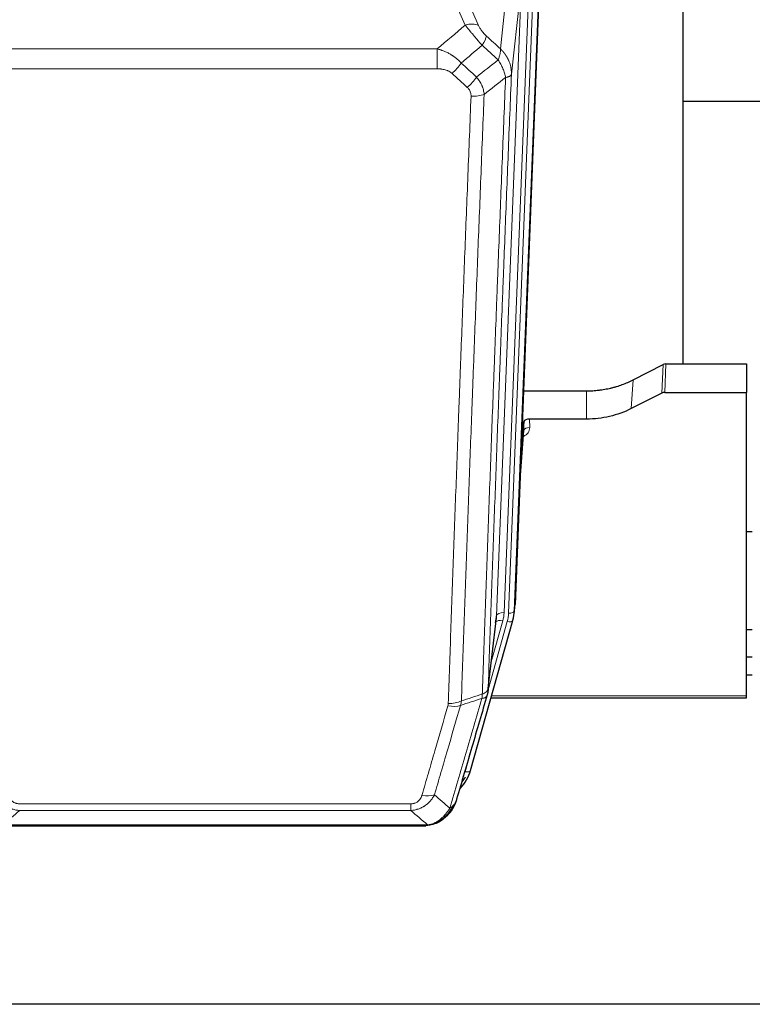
# Model space of a CAD drawing. Header units: inches. Extents: x 0 to 23760, y -13 to 16800.
# Tile 46 of 209: x 6710 to 7095, y 6190 to 6707. Entities that reach past the tile are written whole.
import ezdxf

# ---------------------------------------------------------------- set-up
doc = ezdxf.new("R2010")
doc.units = ezdxf.units.IN
doc.layers.add('254', color=7, linetype='Continuous', true_color=0xffffff)

msp = doc.modelspace()

# ---------------------------------------------------------------- linework, layer by layer
at = {"layer": '254', "color": 2, "linetype": 'Continuous', "lineweight": 25}
for p, q in [((7058.616, 6525.942), (7058.616, 6739.505)), ((6983.478, 6732.658), (6970.36, 6399.456)), ((7130.595, 6663.785), (7058.613, 6663.785)), ((7032.391, 6517.551), (7048.07, 6525.58)), ((7049.569, 6525.936), (7091.956, 6525.936)), ((7091.956, 6525.936), (7091.956, 6510.946)), ((6974.781, 6511.744), (7007.956, 6511.744)), ((7047.499, 6510.594), (7031.335, 6502.42)), ((7048.998, 6510.946), (7091.956, 6510.946)), ((7091.956, 6351.465), (7091.956, 6510.946)), ((7007.956, 6496.934), (6978.053, 6496.934)), ((6975.054, 6495.684), (6973.231, 6472.402)), ((6975.065, 6491.107), (6975.054, 6495.684)), ((6972.851, 6462.728), (6975.058, 6490.927)), ((7094.917, 6437.66), (7091.905, 6437.66)), ((6969.864, 6394.613), (6970.238, 6397.872)), ((6947.009, 6312.264), (6969.183, 6391.15)), ((6956.147, 6353.952), (6960.563, 6392.471)), ((6969.183, 6391.15), (6969.202, 6391.247)), ((7091.947, 6386.416), (7094.94, 6386.416)), ((7094.951, 6371.874), (7091.948, 6371.874)), ((7094.951, 6362.449), (7091.948, 6362.449)), ((7091.956, 6350.435), (7091.956, 6351.465)), ((6957.736, 6350.435), (7091.956, 6350.435)), ((6928.958, 6284.649), (6929.058, 6284.677)), ((6703.895, 6283.173), (6922.016, 6283.173)), ((7617.456, 6189.5), (6480.456, 6189.5))]:
    msp.add_line(p, q, dxfattribs=at)
at = {"layer": '254', "color": 110, "linetype": 'Continuous', "lineweight": 13}
for p, q in [((6962.657, 6691.483), (6967.881, 6738.683)), ((6939.955, 6729.412), (6951.23, 6703.733)), ((6983.097, 6729.22), (6969.986, 6396.198)), ((6960.653, 6393.644), (6973.719, 6725.538)), ((6977.711, 6727.164), (6964.645, 6395.271)), ((6966.992, 6394.978), (6980.103, 6728)), ((6973.719, 6725.538), (6968.471, 6678.132)), ((6944.169, 6703.883), (6936.113, 6722.231)), ((6696.369, 6691.363), (6929.542, 6691.363)), ((6929.542, 6680.932), (6929.542, 6691.363)), ((6929.542, 6680.932), (6696.369, 6680.932)), ((7047.499, 6510.594), (7048.07, 6525.58)), ((7049.569, 6525.936), (7048.998, 6510.946)), ((7031.335, 6502.42), (7032.391, 6517.551)), ((7007.956, 6496.934), (7007.956, 6511.744)), ((6978.053, 6496.934), (6978.063, 6492.518)), ((6972.858, 6462.92), (6975.065, 6491.107)), ((6969.986, 6396.198), (6970.36, 6399.456)), ((6956.276, 6355.463), (6960.653, 6393.644)), ((6956.222, 6354.743), (6966.295, 6390.577)), ((6957.922, 6369.432), (6963.948, 6390.87)), ((6958.023, 6351.465), (7091.956, 6351.465)), ((6944.121, 6311.691), (6948.846, 6328.502)), ((6710.284, 6294.836), (6915.627, 6294.836)), ((6915.627, 6291.303), (6915.627, 6294.836)), ((6915.627, 6291.303), (6710.284, 6291.303)), ((6929.058, 6284.677), (6929.126, 6284.834)), ((6701.553, 6283.835), (6924.358, 6283.835))]:
    msp.add_line(p, q, dxfattribs=at)
for centre, major_axis, ratio, start_param, end_param in [((6944.169, 6697.712), (-9.156, -4.02), 0.5833249, 3.617995, 4.4616661), ((6948.256, 6692.113), (-6.719, -7.407), 0.3029797, 1.994528, 2.7400357), ((6937.3, 6682.726), (-6.736, -7.391), 0.3030979, 1.2497453, 1.9956357), ((6945.309, 6675.434), (6.729, 7.397), 0.3051216, 4.388767, 5.1358022), ((6947.281, 6670.841), (-9.992, 0.404), 0.431453, 1.5882535, 2.3480729), ((6972.06, 6492.518), (6.003, -0.046), 0.8757409, 5.1963204, 6.2920244), ((6978.063, 6491.064), (-3, -0.007), 0.4848086, 4.7112485, 6.2484184), ((6964.645, 6393.424), (3.997, -0.157), 0.4614673, 1.5889619, 3.1073983), ((6940.627, 6396.021), (24.033, -0.038), 0.8858289, 6.0405671, 6.2497185), ((6942.974, 6395.728), (24.033, -0.038), 0.8858289, 6.0405671, 6.2497185), ((6966.992, 6396.363), (2.998, -0.118), 0.4614673, 4.7305545, 6.248991), ((6963.948, 6389.023), (3.851, -1.082), 0.4480327, 1.6960734, 2.8915811), ((6966.295, 6391.962), (2.888, -0.812), 0.4480327, 4.837666, 6.2831701), ((6935.135, 6351.941), (-9.604, 2.788), 0.5442898, 1.7274916, 2.473129), ((6935.322, 6353.114), (-9.994, 0.345), 0.559112, 1.5901207, 2.34753), ((6944.121, 6313.076), (2.888, -0.812), 0.4480327, 4.837666, 6.2831701), ((6921.474, 6305.058), (9.598, -2.808), 0.562843, 4.8755761, 5.6185342)]:
    msp.add_ellipse(centre, major_axis=major_axis, ratio=ratio, start_param=start_param, end_param=end_param, dxfattribs=at)
at = {"layer": '254', "color": 2, "linetype": 'Continuous', "lineweight": 25}
for centre, major_axis, ratio, start_param, end_param in [((7049.57, 6523.273), (3, -0.007), 0.8874311, 1.5734878, 2.096692), ((7049.001, 6508.317), (3, -0.011), 0.8761328, 1.5751062, 2.0983104), ((6978.052, 6495.64), (-3, 0), 0.4313147, 4.7122344, 6.2494043), ((6940.627, 6394.174), (-20.035, -0.399), 0.8846078, 2.8800407, 3.0891922), ((6942.974, 6397.113), (27.027, -0.37), 0.8864308, 6.0512739, 6.2604253), ((6920.814, 6318.277), (27.014, -0.465), 0.8900028, 5.6139305, 6.0539117), ((6920.541, 6320.241), (27.01, -0.107), 0.887218, 5.6707416, 5.8008547)]:
    msp.add_ellipse(centre, major_axis=major_axis, ratio=ratio, start_param=start_param, end_param=end_param, dxfattribs=at)
at = {"layer": '254', "color": 110, "linetype": 'Continuous', "lineweight": 13}
for points in [[(6929.542, 6691.363), (6934.414, 6695.539), (6939.289, 6699.712), (6944.169, 6703.883)], [(6955.317, 6698.135), (6957.763, 6695.916), (6960.21, 6693.699), (6962.657, 6691.483)], [(6953.064, 6693.303), (6949.413, 6690.174), (6945.764, 6687.044), (6942.118, 6683.912)], [(6961.551, 6685.597), (6958.722, 6688.163), (6955.893, 6690.732), (6953.064, 6693.303)], [(6942.118, 6683.912), (6944.789, 6681.473), (6947.46, 6679.036), (6950.131, 6676.601)], [(6950.131, 6676.601), (6953.94, 6679.595), (6957.746, 6682.594), (6961.551, 6685.597)], [(6945.309, 6671.135), (6942.639, 6673.574), (6939.969, 6676.014), (6937.3, 6678.457)], [(6965.416, 6676.351), (6961.667, 6673.391), (6957.917, 6670.435), (6954.164, 6667.484)], [(6942.19, 6348.886), (6945.856, 6350.078), (6949.522, 6351.267), (6953.187, 6352.455)], [(6952.975, 6350.164), (6949.228, 6348.949), (6945.48, 6347.732), (6941.731, 6346.514)], [(6942.19, 6348.886), (6942.149, 6348.479), (6942.032, 6347.677), (6941.844, 6346.898), (6941.731, 6346.514)], [(6928.054, 6299.516), (6930.758, 6297.198), (6933.447, 6294.877), (6936.121, 6292.554)], [(6710.284, 6291.303), (6707.356, 6288.817), (6704.446, 6286.327), (6701.553, 6283.835)], [(6924.358, 6283.835), (6921.465, 6286.327), (6918.555, 6288.817), (6915.627, 6291.303)]]:
    msp.add_open_spline(points, degree=3, dxfattribs=at)
for points, knots in [([(6944.169, 6703.883), (6944.49, 6703.482), (6944.821, 6703.074), (6945.498, 6702.241), (6945.845, 6701.816), (6946.379, 6701.167), (6946.559, 6700.949), (6946.833, 6700.618), (6946.925, 6700.507), (6947.063, 6700.34), (6947.11, 6700.285), (6947.202, 6700.173), (6947.249, 6700.117), (6947.667, 6699.614), (6948.418, 6698.716), (6949.183, 6697.811), (6949.762, 6697.129), (6949.956, 6696.901), (6950.248, 6696.559), (6950.345, 6696.445), (6950.492, 6696.273), (6950.541, 6696.216), (6950.639, 6696.102), (6950.688, 6696.045), (6951.128, 6695.532), (6951.518, 6695.08), (6952.293, 6694.185), (6952.679, 6693.742), (6953.064, 6693.303)], [0, 0, 0, 0, 0.125, 0.125, 0.25, 0.25, 0.3125, 0.3125, 0.34375, 0.34375, 0.359375, 0.359375, 0.375, 0.375, 0.5, 0.625, 0.625, 0.6875, 0.6875, 0.71875, 0.71875, 0.734375, 0.734375, 0.75, 0.75, 0.875, 0.875, 1, 1, 1, 1]), ([(6955.317, 6698.135), (6955.098, 6698.334), (6954.881, 6698.541), (6954.455, 6698.97), (6954.246, 6699.193), (6953.988, 6699.482), (6953.936, 6699.54), (6953.835, 6699.657), (6953.684, 6699.833), (6953.538, 6700.01), (6953.251, 6700.366), (6953.069, 6700.607), (6952.719, 6701.092), (6952.552, 6701.336), (6952.372, 6701.615), (6952.352, 6701.646), (6952.313, 6701.707), (6952.255, 6701.8), (6952.122, 6702.015), (6952.015, 6702.197), (6951.807, 6702.56), (6951.679, 6702.798), (6951.441, 6703.27), (6951.331, 6703.503), (6951.23, 6703.733)], [0, 0, 0, 0, 0.125, 0.125, 0.25, 0.25, 0.28125, 0.28125, 0.3125, 0.375, 0.375, 0.5, 0.5, 0.625, 0.625, 0.640625, 0.640625, 0.65625, 0.6875, 0.75, 0.75, 0.875, 0.875, 1, 1, 1, 1]), ([(6929.542, 6691.363), (6930.139, 6691.212), (6930.807, 6691.018), (6931.471, 6690.797), (6931.618, 6690.748), (6931.692, 6690.723), (6931.912, 6690.646), (6932.059, 6690.594), (6932.496, 6690.434), (6932.786, 6690.322), (6933.648, 6689.973), (6934.213, 6689.72), (6935.326, 6689.175), (6935.873, 6688.883), (6936.679, 6688.413), (6937.078, 6688.17), (6937.472, 6687.915), (6937.668, 6687.785), (6937.733, 6687.742), (6937.863, 6687.654), (6937.927, 6687.61), (6938.506, 6687.21), (6939.003, 6686.838), (6939.958, 6686.061), (6940.417, 6685.656), (6941.297, 6684.811), (6941.717, 6684.371), (6942.118, 6683.912)], [0, 0, 0, 0, 0.125, 0.140625, 0.140625, 0.15625, 0.15625, 0.1875, 0.1875, 0.25, 0.25, 0.375, 0.375, 0.5, 0.5, 0.5625, 0.59375, 0.59375, 0.609375, 0.609375, 0.625, 0.625, 0.75, 0.75, 0.875, 0.875, 1, 1, 1, 1]), ([(6962.657, 6691.483), (6962.703, 6691.111), (6962.712, 6690.7), (6962.671, 6690.034), (6962.649, 6689.805), (6962.586, 6689.33), (6962.546, 6689.086), (6962.45, 6688.585), (6962.393, 6688.329), (6962.264, 6687.805), (6962.192, 6687.538), (6962.032, 6686.995), (6961.945, 6686.72), (6961.758, 6686.163), (6961.658, 6685.881), (6961.551, 6685.597)], [0, 0, 0, 0, 0.25, 0.25, 0.375, 0.375, 0.5, 0.5, 0.625, 0.625, 0.75, 0.75, 0.875, 0.875, 1, 1, 1, 1]), ([(6962.657, 6691.483), (6962.674, 6691.466), (6962.708, 6691.433), (6962.759, 6691.382), (6962.811, 6691.332), (6962.862, 6691.281), (6962.913, 6691.23), (6962.963, 6691.179), (6963.014, 6691.127), (6963.064, 6691.076), (6963.115, 6691.024), (6963.165, 6690.972), (6963.215, 6690.92), (6963.265, 6690.868), (6963.314, 6690.816), (6963.364, 6690.763), (6963.413, 6690.71), (6963.462, 6690.657), (6963.511, 6690.604), (6963.56, 6690.551), (6963.608, 6690.498), (6963.657, 6690.444), (6963.705, 6690.39), (6963.753, 6690.336), (6963.801, 6690.282), (6963.849, 6690.228), (6963.896, 6690.174), (6963.944, 6690.119), (6963.991, 6690.064), (6964.038, 6690.009), (6964.085, 6689.954), (6964.132, 6689.899), (6964.178, 6689.844), (6964.224, 6689.788), (6964.27, 6689.732), (6964.316, 6689.676), (6964.362, 6689.62), (6964.408, 6689.564), (6964.453, 6689.508), (6964.498, 6689.451), (6964.543, 6689.394), (6964.588, 6689.337), (6964.632, 6689.28), (6964.677, 6689.223), (6964.721, 6689.166), (6964.765, 6689.108), (6964.809, 6689.051), (6964.852, 6688.993), (6964.896, 6688.935), (6964.939, 6688.877), (6964.982, 6688.818), (6965.025, 6688.76), (6965.067, 6688.701), (6965.109, 6688.642), (6965.152, 6688.583), (6965.193, 6688.524), (6965.235, 6688.465), (6965.277, 6688.406), (6965.318, 6688.346), (6965.359, 6688.286), (6965.4, 6688.227), (6965.44, 6688.167), (6965.481, 6688.106), (6965.521, 6688.046), (6965.561, 6687.986), (6965.601, 6687.925), (6965.64, 6687.864), (6965.68, 6687.803), (6965.719, 6687.742), (6965.757, 6687.681), (6965.796, 6687.62), (6965.835, 6687.558), (6965.873, 6687.497), (6965.911, 6687.435), (6965.948, 6687.373), (6965.986, 6687.311), (6966.023, 6687.249), (6966.06, 6687.186), (6966.097, 6687.124), (6966.133, 6687.061), (6966.17, 6686.999), (6966.206, 6686.936), (6966.241, 6686.873), (6966.277, 6686.81), (6966.312, 6686.746), (6966.347, 6686.683), (6966.382, 6686.619), (6966.417, 6686.556), (6966.451, 6686.492), (6966.485, 6686.428), (6966.519, 6686.364), (6966.553, 6686.299), (6966.586, 6686.235), (6966.619, 6686.171), (6966.652, 6686.106), (6966.684, 6686.041), (6966.717, 6685.976), (6966.749, 6685.911), (6966.781, 6685.846), (6966.812, 6685.781), (6966.843, 6685.716), (6966.874, 6685.65), (6966.905, 6685.584), (6966.936, 6685.519), (6966.966, 6685.453), (6966.996, 6685.387), (6967.025, 6685.321), (6967.055, 6685.255), (6967.253, 6684.804), (6967.587, 6683.954), (6967.975, 6682.685), (6968.261, 6681.386), (6968.439, 6680.064), (6968.482, 6679.138), (6968.482, 6678.613), (6968.481, 6678.493), (6968.479, 6678.373), (6968.476, 6678.252), (6968.473, 6678.172), (6968.471, 6678.132)], [0, 0, 0, 0, 0.0045083, 0.0090195, 0.0135338, 0.0180512, 0.0225715, 0.0270949, 0.0316214, 0.0361509, 0.0406834, 0.0452189, 0.0497575, 0.0542992, 0.0588439, 0.0633916, 0.0679424, 0.0724963, 0.0770532, 0.0816132, 0.0861762, 0.0907423, 0.0953114, 0.0998837, 0.104459, 0.1090373, 0.1136188, 0.1182033, 0.1227909, 0.1273815, 0.1319753, 0.1365721, 0.141172, 0.145775, 0.1503811, 0.1549903, 0.1596025, 0.1642179, 0.1688364, 0.1734579, 0.1780826, 0.1827103, 0.1873412, 0.1919752, 0.1966123, 0.2012524, 0.2058957, 0.2105422, 0.2151917, 0.2198443, 0.2245001, 0.229159, 0.233821, 0.2384861, 0.2431544, 0.2478258, 0.2525003, 0.2571779, 0.2618587, 0.2665427, 0.2712297, 0.2759199, 0.2806133, 0.2853097, 0.2900094, 0.2947122, 0.2994181, 0.3041272, 0.3088394, 0.3135548, 0.3182733, 0.322995, 0.3277199, 0.3324479, 0.3371791, 0.3419135, 0.346651, 0.3513917, 0.3561355, 0.3608826, 0.3656328, 0.3703861, 0.3751427, 0.3799024, 0.3846654, 0.3894315, 0.3942008, 0.3989732, 0.4037489, 0.4085278, 0.4133098, 0.4180951, 0.4228835, 0.4276751, 0.43247, 0.437268, 0.4420692, 0.4468737, 0.4516813, 0.4564922, 0.4613063, 0.4661235, 0.470944, 0.4757677, 0.4805947, 0.4854248, 0.4902582, 0.4950947, 0.4999345, 0.5888915, 0.6791125, 0.7706071, 0.8633844, 0.9574535, 0.965938, 0.9744348, 0.9829441, 0.9914659, 1, 1, 1, 1]), ([(6961.551, 6685.597), (6962.054, 6684.848), (6962.516, 6684.082), (6963.142, 6682.92), (6963.34, 6682.531), (6963.712, 6681.75), (6963.887, 6681.358), (6964.375, 6680.185), (6964.652, 6679.403), (6965.109, 6677.858), (6965.287, 6677.096), (6965.416, 6676.351)], [0, 0, 0, 0, 0.25, 0.25, 0.375, 0.375, 0.5, 0.5, 0.75, 0.75, 1, 1, 1, 1]), ([(6929.542, 6680.932), (6929.895, 6680.932), (6930.249, 6680.922), (6930.69, 6680.895), (6930.778, 6680.889), (6930.954, 6680.875), (6931.042, 6680.868), (6931.306, 6680.843), (6931.48, 6680.823), (6932.002, 6680.756), (6932.347, 6680.7), (6933.03, 6680.561), (6933.367, 6680.478), (6934.035, 6680.284), (6934.365, 6680.172), (6934.731, 6680.027), (6934.771, 6680.011), (6934.852, 6679.978), (6934.972, 6679.928), (6935.25, 6679.805), (6935.482, 6679.692), (6935.936, 6679.454), (6936.227, 6679.279), (6936.784, 6678.895), (6937.05, 6678.686), (6937.3, 6678.457)], [0, 0, 0, 0, 0.125, 0.125, 0.15625, 0.15625, 0.1875, 0.1875, 0.25, 0.25, 0.375, 0.375, 0.5, 0.5, 0.625, 0.625, 0.640625, 0.640625, 0.65625, 0.6875, 0.75, 0.75, 0.875, 0.875, 1, 1, 1, 1]), ([(6968.471, 6678.132), (6967.902, 6664.132), (6966.777, 6636.264), (6965.683, 6608.661), (6964.874, 6588.057), (6964.472, 6577.779), (6964.008, 6565.833), (6963.81, 6560.722), (6963.679, 6557.317), (6963.613, 6555.615), (6963.285, 6547.113), (6962.895, 6536.937), (6962.445, 6525.112), (6962.253, 6520.053), (6962.125, 6516.683), (6962.062, 6515), (6961.489, 6499.856), (6960.488, 6473.087), (6959.033, 6433.394), (6957.627, 6394.16), (6956.721, 6368.311), (6956.276, 6355.463)], [0, 0, 0, 0, 0.125, 0.25, 0.25, 0.3125, 0.34375, 0.359375, 0.359375, 0.375, 0.375, 0.4375, 0.46875, 0.484375, 0.484375, 0.5, 0.5, 0.625, 0.75, 0.875, 1, 1, 1, 1]), ([(6965.416, 6676.351), (6965.642, 6676.388), (6965.859, 6676.43), (6966.269, 6676.525), (6966.463, 6676.578), (6966.827, 6676.695), (6966.997, 6676.758), (6967.311, 6676.894), (6967.456, 6676.966), (6967.717, 6677.12), (6967.834, 6677.201), (6968.04, 6677.37), (6968.129, 6677.458), (6968.352, 6677.732), (6968.442, 6677.928), (6968.471, 6678.132)], [0, 0, 0, 0, 0.125, 0.125, 0.25, 0.25, 0.375, 0.375, 0.5, 0.5, 0.625, 0.625, 0.75, 0.75, 1, 1, 1, 1]), ([(6950.131, 6676.601), (6950.422, 6676.257), (6950.699, 6675.906), (6951.028, 6675.459), (6951.093, 6675.369), (6951.221, 6675.188), (6951.284, 6675.097), (6951.47, 6674.824), (6951.591, 6674.64), (6951.94, 6674.087), (6952.375, 6673.341), (6952.748, 6672.577), (6953.004, 6671.998), (6953.085, 6671.804), (6953.201, 6671.512), (6953.239, 6671.414), (6953.312, 6671.218), (6953.348, 6671.119), (6953.52, 6670.629), (6953.641, 6670.236), (6953.848, 6669.451), (6954.021, 6668.665), (6954.128, 6667.878), (6954.164, 6667.484)], [0, 0, 0, 0, 0.125, 0.125, 0.15625, 0.15625, 0.1875, 0.1875, 0.25, 0.25, 0.375, 0.5, 0.5, 0.5625, 0.5625, 0.59375, 0.59375, 0.625, 0.625, 0.75, 0.75, 0.875, 1, 1, 1, 1]), ([(6953.187, 6352.455), (6953.243, 6354.067), (6953.299, 6355.68), (6953.411, 6358.909), (6953.579, 6363.756), (6953.975, 6375.092), (6954.318, 6384.851), (6955.011, 6404.428), (6955.952, 6430.683), (6957.41, 6470.529), (6958.414, 6497.399), (6958.988, 6512.601), (6959.052, 6514.291), (6959.18, 6517.674), (6959.373, 6522.751), (6959.824, 6534.621), (6960.216, 6544.836), (6960.544, 6553.37), (6960.61, 6555.078), (6960.742, 6558.496), (6960.94, 6563.627), (6961.405, 6575.619), (6961.808, 6585.935), (6962.62, 6606.617), (6963.717, 6634.325), (6964.845, 6662.298), (6965.416, 6676.351)], [0, 0, 0, 0, 0.015625, 0.015625, 0.03125, 0.0625, 0.125, 0.125, 0.25, 0.375, 0.5, 0.5, 0.515625, 0.515625, 0.53125, 0.5625, 0.625, 0.625, 0.640625, 0.640625, 0.65625, 0.6875, 0.75, 0.75, 0.875, 1, 1, 1, 1]), ([(6954.164, 6667.484), (6953.606, 6653.671), (6952.504, 6626.176), (6950.894, 6585.324), (6949.851, 6558.35), (6949.079, 6538.217), (6948.696, 6528.175), (6948.317, 6518.17), (6948.065, 6511.508), (6947.94, 6508.181), (6947.316, 6491.567), (6946.824, 6478.346), (6946.098, 6458.622), (6945.857, 6452.066), (6945.381, 6438.992), (6945.145, 6432.474), (6944.442, 6412.976), (6943.52, 6387.129), (6942.628, 6361.584), (6942.19, 6348.886)], [0, 0, 0, 0, 0.125, 0.25, 0.375, 0.375, 0.4375, 0.46875, 0.46875, 0.5, 0.5, 0.625, 0.625, 0.6875, 0.6875, 0.75, 0.75, 0.875, 1, 1, 1, 1]), ([(6945.309, 6671.135), (6945.475, 6670.983), (6945.633, 6670.824), (6945.819, 6670.617), (6945.856, 6670.575), (6945.928, 6670.49), (6945.964, 6670.448), (6946.068, 6670.318), (6946.135, 6670.231), (6946.327, 6669.964), (6946.562, 6669.599), (6946.752, 6669.214), (6946.878, 6668.918), (6946.918, 6668.818), (6946.972, 6668.666), (6946.99, 6668.615), (6947.023, 6668.512), (6947.039, 6668.461), (6947.115, 6668.204), (6947.163, 6667.997), (6947.236, 6667.58), (6947.26, 6667.37), (6947.287, 6666.949), (6947.289, 6666.736), (6947.281, 6666.523)], [0, 0, 0, 0, 0.125, 0.125, 0.15625, 0.15625, 0.1875, 0.1875, 0.25, 0.25, 0.375, 0.5, 0.5, 0.5625, 0.5625, 0.59375, 0.59375, 0.625, 0.625, 0.75, 0.75, 0.875, 0.875, 1, 1, 1, 1]), ([(6935.322, 6347.52), (6935.76, 6360.234), (6936.65, 6385.812), (6937.571, 6411.691), (6938.273, 6431.214), (6938.509, 6437.741), (6938.985, 6450.831), (6939.225, 6457.396), (6939.95, 6477.145), (6940.441, 6490.382), (6941.065, 6507.017), (6941.19, 6510.349), (6941.441, 6517.019), (6941.82, 6527.037), (6942.202, 6537.092), (6942.973, 6557.25), (6944.015, 6584.259), (6945.623, 6625.162), (6946.723, 6652.693), (6947.281, 6666.523)], [0, 0, 0, 0, 0.125, 0.25, 0.25, 0.3125, 0.3125, 0.375, 0.375, 0.5, 0.5, 0.53125, 0.53125, 0.5625, 0.625, 0.625, 0.75, 0.875, 1, 1, 1, 1]), ([(6953.187, 6352.455), (6953.166, 6352.053), (6953.15, 6351.667), (6953.092, 6350.908), (6953.05, 6350.536), (6952.975, 6350.164)], [0, 0, 0, 0, 0.5, 0.5, 1, 1, 1, 1]), ([(6952.975, 6350.164), (6953.384, 6350.198), (6953.756, 6350.268), (6954.415, 6350.472), (6954.7, 6350.606), (6955.172, 6350.928), (6955.357, 6351.116), (6955.621, 6351.535), (6955.699, 6351.767), (6955.72, 6352.013)], [0, 0, 0, 0, 0.25, 0.25, 0.5, 0.5, 0.75, 0.75, 1, 1, 1, 1]), ([(6953.187, 6352.455), (6953.199, 6352.46), (6953.225, 6352.469), (6953.263, 6352.484), (6953.301, 6352.498), (6953.339, 6352.513), (6953.377, 6352.528), (6953.416, 6352.544), (6953.454, 6352.559), (6953.493, 6352.575), (6953.532, 6352.592), (6953.571, 6352.608), (6953.609, 6352.625), (6953.648, 6352.642), (6953.687, 6352.659), (6953.726, 6352.677), (6953.766, 6352.695), (6953.805, 6352.713), (6953.844, 6352.732), (6953.883, 6352.751), (6953.922, 6352.77), (6953.961, 6352.789), (6954.001, 6352.809), (6954.04, 6352.829), (6954.079, 6352.849), (6954.118, 6352.87), (6954.157, 6352.891), (6954.197, 6352.912), (6954.236, 6352.934), (6954.275, 6352.955), (6954.314, 6352.978), (6954.352, 6353), (6954.391, 6353.023), (6954.43, 6353.046), (6954.469, 6353.07), (6954.507, 6353.093), (6954.545, 6353.117), (6954.584, 6353.142), (6954.622, 6353.167), (6954.66, 6353.192), (6954.698, 6353.217), (6954.735, 6353.243), (6954.773, 6353.269), (6954.81, 6353.296), (6954.847, 6353.322), (6954.884, 6353.35), (6954.921, 6353.377), (6954.957, 6353.405), (6954.993, 6353.433), (6955.029, 6353.462), (6955.065, 6353.491), (6955.101, 6353.52), (6955.136, 6353.549), (6955.171, 6353.579), (6955.205, 6353.61), (6955.239, 6353.64), (6955.273, 6353.671), (6955.307, 6353.702), (6955.34, 6353.734), (6955.375, 6353.768), (6955.412, 6353.805), (6955.451, 6353.844), (6955.488, 6353.884), (6955.525, 6353.924), (6955.561, 6353.964), (6955.596, 6354.004), (6955.63, 6354.044), (6955.664, 6354.085), (6955.696, 6354.126), (6955.728, 6354.167), (6955.759, 6354.208), (6955.789, 6354.249), (6955.818, 6354.291), (6955.846, 6354.332), (6955.874, 6354.374), (6955.9, 6354.416), (6955.926, 6354.459), (6955.951, 6354.501), (6955.975, 6354.543), (6955.998, 6354.586), (6956.02, 6354.629), (6956.042, 6354.672), (6956.062, 6354.715), (6956.082, 6354.758), (6956.101, 6354.801), (6956.119, 6354.845), (6956.136, 6354.888), (6956.152, 6354.932), (6956.167, 6354.976), (6956.182, 6355.02), (6956.195, 6355.064), (6956.208, 6355.108), (6956.219, 6355.152), (6956.23, 6355.196), (6956.24, 6355.241), (6956.249, 6355.285), (6956.257, 6355.33), (6956.265, 6355.374), (6956.271, 6355.419), (6956.274, 6355.448), (6956.276, 6355.463)], [0, 0, 0, 0, 0.0069372, 0.0139334, 0.0209887, 0.028103, 0.0352764, 0.0425088, 0.0498003, 0.0571509, 0.0645605, 0.0720292, 0.0795569, 0.0871437, 0.0947896, 0.1024945, 0.1102584, 0.1180815, 0.1259636, 0.1339048, 0.141905, 0.1499643, 0.1580827, 0.1662601, 0.1744966, 0.1827922, 0.1911468, 0.1995605, 0.2080333, 0.2165651, 0.225156, 0.233806, 0.2425151, 0.2512832, 0.2601104, 0.2689967, 0.277942, 0.2869465, 0.29601, 0.3051325, 0.3143142, 0.3235549, 0.3328547, 0.3422136, 0.3516315, 0.3611085, 0.3706446, 0.3802398, 0.3898941, 0.3996074, 0.4093798, 0.4192113, 0.4291019, 0.4390515, 0.4490602, 0.459128, 0.4692549, 0.4794409, 0.4896859, 0.4999901, 0.5124905, 0.524991, 0.5374914, 0.5499918, 0.5624922, 0.5749926, 0.587493, 0.5999934, 0.6124937, 0.6249941, 0.6374944, 0.6499948, 0.6624951, 0.6749954, 0.6874957, 0.699996, 0.7124963, 0.7249966, 0.7374968, 0.7499971, 0.7624973, 0.7749976, 0.7874978, 0.799998, 0.8124982, 0.8249984, 0.8374986, 0.8499988, 0.8624989, 0.8749991, 0.8874992, 0.8999993, 0.9124995, 0.9249996, 0.9374997, 0.9499998, 0.9624998, 0.9749999, 0.9875, 1, 1, 1, 1]), ([(6921.474, 6299.272), (6922.608, 6303.164), (6923.743, 6307.064), (6926.016, 6314.879), (6927.153, 6318.794), (6930.568, 6330.562), (6932.85, 6338.438), (6935.135, 6346.343)], [0, 0, 0, 0, 0.25, 0.25, 0.5, 0.5, 1, 1, 1, 1]), ([(6941.731, 6346.514), (6939.443, 6338.621), (6937.159, 6330.758), (6933.74, 6319.008), (6932.601, 6315.099), (6930.326, 6307.296), (6929.189, 6303.402), (6928.054, 6299.516)], [0, 0, 0, 0, 0.5, 0.5, 0.75, 0.75, 1, 1, 1, 1]), ([(6935.322, 6347.52), (6935.316, 6347.321), (6935.297, 6347.124), (6935.234, 6346.731), (6935.191, 6346.536), (6935.135, 6346.343)], [0, 0, 0, 0, 0.5, 0.5, 1, 1, 1, 1]), ([(6936.121, 6292.554), (6937.519, 6297.309), (6938.918, 6302.075), (6941.721, 6311.631), (6943.123, 6316.421), (6947.337, 6330.823), (6950.153, 6340.471), (6952.975, 6350.164)], [0, 0, 0, 0, 0.25, 0.25, 0.5, 0.5, 1, 1, 1, 1]), ([(6710.284, 6291.303), (6709.949, 6291.326), (6709.616, 6291.36), (6708.953, 6291.447), (6708.625, 6291.501), (6707.649, 6291.693), (6707.011, 6291.861), (6706.309, 6292.098), (6706.231, 6292.125), (6706.075, 6292.18), (6705.998, 6292.209), (6705.766, 6292.295), (6705.613, 6292.356), (6705.159, 6292.543), (6704.564, 6292.813), (6703.991, 6293.121), (6703.57, 6293.366), (6703.361, 6293.492), (6703.156, 6293.623), (6703.02, 6293.712), (6702.952, 6293.757), (6702.346, 6294.167), (6701.838, 6294.563), (6701.119, 6295.202), (6700.887, 6295.423), (6700.548, 6295.765), (6700.437, 6295.881), (6700.219, 6296.116), (6700.111, 6296.236), (6699.584, 6296.841), (6699.196, 6297.348), (6698.481, 6298.402), (6698.155, 6298.949), (6697.857, 6299.516)], [0, 0, 0, 0, 0.0625, 0.0625, 0.125, 0.125, 0.25, 0.25, 0.265625, 0.265625, 0.28125, 0.28125, 0.3125, 0.3125, 0.375, 0.4375, 0.4375, 0.46875, 0.484375, 0.484375, 0.5, 0.5, 0.625, 0.625, 0.6875, 0.6875, 0.71875, 0.71875, 0.75, 0.75, 0.875, 0.875, 1, 1, 1, 1]), ([(6710.284, 6294.836), (6710.102, 6294.836), (6709.919, 6294.843), (6709.555, 6294.869), (6709.376, 6294.889), (6709.02, 6294.942), (6708.845, 6294.976), (6708.498, 6295.058), (6708.327, 6295.107), (6708.116, 6295.177), (6708.074, 6295.191), (6707.99, 6295.221), (6707.866, 6295.267), (6707.745, 6295.317), (6707.506, 6295.422), (6707.198, 6295.576), (6706.911, 6295.754), (6706.738, 6295.874), (6706.703, 6295.898), (6706.635, 6295.947), (6706.602, 6295.972), (6706.502, 6296.049), (6706.437, 6296.101), (6706.247, 6296.26), (6706.128, 6296.37), (6705.901, 6296.598), (6705.794, 6296.716), (6705.591, 6296.959), (6705.496, 6297.084), (6705.383, 6297.244), (6705.36, 6297.277), (6705.317, 6297.342), (6705.295, 6297.374), (6705.231, 6297.473), (6705.19, 6297.539), (6705.071, 6297.738), (6704.998, 6297.873), (6704.861, 6298.145), (6704.798, 6298.283), (6704.621, 6298.7), (6704.521, 6298.983), (6704.437, 6299.272)], [0, 0, 0, 0, 0.0625, 0.0625, 0.125, 0.125, 0.1875, 0.1875, 0.25, 0.25, 0.265625, 0.265625, 0.28125, 0.3125, 0.3125, 0.375, 0.4375, 0.4375, 0.453125, 0.453125, 0.46875, 0.46875, 0.5, 0.5, 0.5625, 0.5625, 0.625, 0.625, 0.6875, 0.6875, 0.703125, 0.703125, 0.71875, 0.71875, 0.75, 0.75, 0.8125, 0.8125, 0.875, 0.875, 1, 1, 1, 1]), ([(6928.054, 6299.516), (6927.756, 6298.949), (6927.43, 6298.402), (6926.717, 6297.35), (6926.33, 6296.846), (6925.702, 6296.123), (6925.43, 6295.83), (6925.145, 6295.545), (6925.03, 6295.432), (6924.972, 6295.376), (6924.796, 6295.209), (6924.677, 6295.1), (6924.075, 6294.564), (6923.566, 6294.168), (6922.894, 6293.713), (6922.757, 6293.624), (6922.55, 6293.494), (6922.481, 6293.451), (6922.341, 6293.367), (6922.271, 6293.325), (6921.919, 6293.121), (6921.632, 6292.966), (6920.756, 6292.533), (6920.151, 6292.283), (6919.448, 6292.046), (6919.369, 6292.02), (6919.211, 6291.97), (6919.132, 6291.946), (6918.894, 6291.874), (6918.735, 6291.829), (6918.255, 6291.702), (6917.933, 6291.628), (6916.957, 6291.436), (6916.297, 6291.35), (6915.627, 6291.303)], [0, 0, 0, 0, 0.125, 0.125, 0.25, 0.25, 0.3125, 0.328125, 0.328125, 0.34375, 0.34375, 0.375, 0.375, 0.5, 0.5, 0.53125, 0.53125, 0.546875, 0.546875, 0.5625, 0.5625, 0.625, 0.625, 0.75, 0.75, 0.765625, 0.765625, 0.78125, 0.78125, 0.8125, 0.8125, 0.875, 0.875, 1, 1, 1, 1]), ([(6921.474, 6299.272), (6921.453, 6299.2), (6921.431, 6299.128), (6921.385, 6298.984), (6921.36, 6298.913), (6921.285, 6298.7), (6921.231, 6298.559), (6921.113, 6298.281), (6921.049, 6298.143), (6920.913, 6297.872), (6920.839, 6297.738), (6920.682, 6297.473), (6920.598, 6297.343), (6920.463, 6297.151), (6920.416, 6297.088), (6920.32, 6296.962), (6920.27, 6296.899), (6920.116, 6296.715), (6920.008, 6296.596), (6919.78, 6296.367), (6919.66, 6296.257), (6919.471, 6296.098), (6919.374, 6296.02), (6919.273, 6295.945), (6919.205, 6295.896), (6919.17, 6295.871), (6918.995, 6295.751), (6918.851, 6295.662), (6918.404, 6295.413), (6918.087, 6295.274), (6917.667, 6295.134), (6917.582, 6295.108), (6917.409, 6295.059), (6917.322, 6295.037), (6917.061, 6294.975), (6916.885, 6294.941), (6916.53, 6294.888), (6916.351, 6294.869), (6915.991, 6294.843), (6915.809, 6294.836), (6915.627, 6294.836)], [0, 0, 0, 0, 0.03125, 0.03125, 0.0625, 0.0625, 0.125, 0.125, 0.1875, 0.1875, 0.25, 0.25, 0.3125, 0.3125, 0.34375, 0.34375, 0.375, 0.375, 0.4375, 0.4375, 0.5, 0.5, 0.53125, 0.546875, 0.546875, 0.5625, 0.5625, 0.625, 0.625, 0.75, 0.75, 0.78125, 0.78125, 0.8125, 0.8125, 0.875, 0.875, 0.9375, 0.9375, 1, 1, 1, 1]), ([(6939.038, 6295.469), (6938.999, 6295.399), (6938.959, 6295.329), (6938.791, 6295.051), (6938.652, 6294.847), (6938.349, 6294.45), (6938.185, 6294.257), (6937.95, 6294.008), (6937.889, 6293.946), (6937.828, 6293.885)], [0, 0, 0, 0, 0.125, 0.125, 0.5, 0.5, 0.875, 0.875, 1, 1, 1, 1]), ([(6936.121, 6292.554), (6935.428, 6291.439), (6934.662, 6290.342), (6933.535, 6288.992), (6933.244, 6288.664), (6932.946, 6288.347)], [0, 0, 0, 0, 0.75, 0.75, 1, 1, 1, 1]), ([(6937.828, 6293.885), (6937.129, 6292.432), (6936.259, 6291.038), (6934.898, 6289.355), (6934.541, 6288.949), (6934.17, 6288.56)], [0, 0, 0, 0, 0.75, 0.75, 1, 1, 1, 1]), ([(6937.828, 6293.885), (6937.705, 6293.763), (6937.577, 6293.643), (6937.245, 6293.351), (6937.034, 6293.182), (6936.592, 6292.858), (6936.361, 6292.703), (6936.121, 6292.554)], [0, 0, 0, 0, 0.25, 0.25, 0.625, 0.625, 1, 1, 1, 1]), ([(6928.976, 6285.228), (6928.616, 6285.034), (6928.249, 6284.858), (6926.755, 6284.231), (6925.579, 6283.937), (6924.358, 6283.835)], [0, 0, 0, 0, 0.25, 0.25, 1, 1, 1, 1]), ([(6932.946, 6288.347), (6932.796, 6288.189), (6932.645, 6288.034), (6932.03, 6287.425), (6931.551, 6286.997), (6930.557, 6286.21), (6930.042, 6285.852), (6929.335, 6285.427), (6929.156, 6285.326), (6928.976, 6285.228)], [0, 0, 0, 0, 0.125, 0.125, 0.5, 0.5, 0.875, 0.875, 1, 1, 1, 1]), ([(6929.126, 6284.834), (6929.128, 6284.864), (6929.126, 6284.897), (6929.113, 6284.982), (6929.097, 6285.037), (6929.049, 6285.141), (6929.017, 6285.19), (6928.976, 6285.228)], [0, 0, 0, 0, 0.25, 0.25, 0.625, 0.625, 1, 1, 1, 1]), ([(6934.17, 6288.56), (6934.071, 6288.534), (6933.97, 6288.51), (6933.713, 6288.46), (6933.556, 6288.436), (6933.245, 6288.392), (6933.092, 6288.372), (6932.946, 6288.347)], [0, 0, 0, 0, 0.25, 0.25, 0.625, 0.625, 1, 1, 1, 1]), ([(6935.156, 6289.045), (6935.125, 6289.018), (6935.092, 6288.992), (6934.958, 6288.89), (6934.845, 6288.821), (6934.596, 6288.699), (6934.459, 6288.646), (6934.268, 6288.587), (6934.219, 6288.573), (6934.17, 6288.56)], [0, 0, 0, 0, 0.125, 0.125, 0.5, 0.5, 0.875, 0.875, 1, 1, 1, 1]), ([(6923.488, 6283.315), (6923.496, 6283.317), (6923.511, 6283.32), (6923.535, 6283.326), (6923.558, 6283.332), (6923.581, 6283.338), (6923.604, 6283.343), (6923.626, 6283.349), (6923.648, 6283.355), (6923.67, 6283.362), (6923.691, 6283.368), (6923.712, 6283.374), (6923.733, 6283.38), (6923.753, 6283.387), (6923.773, 6283.393), (6923.793, 6283.4), (6923.812, 6283.407), (6923.831, 6283.414), (6923.85, 6283.42), (6923.868, 6283.427), (6923.886, 6283.434), (6923.904, 6283.441), (6923.921, 6283.449), (6923.938, 6283.456), (6923.955, 6283.463), (6923.971, 6283.47), (6923.987, 6283.478), (6924.003, 6283.485), (6924.018, 6283.493), (6924.033, 6283.501), (6924.048, 6283.508), (6924.062, 6283.516), (6924.076, 6283.524), (6924.09, 6283.532), (6924.103, 6283.54), (6924.116, 6283.548), (6924.129, 6283.556), (6924.141, 6283.564), (6924.153, 6283.573), (6924.165, 6283.581), (6924.176, 6283.589), (6924.188, 6283.598), (6924.198, 6283.606), (6924.209, 6283.615), (6924.219, 6283.623), (6924.228, 6283.632), (6924.238, 6283.641), (6924.247, 6283.649), (6924.256, 6283.658), (6924.264, 6283.667), (6924.272, 6283.676), (6924.28, 6283.685), (6924.287, 6283.694), (6924.294, 6283.703), (6924.301, 6283.712), (6924.307, 6283.722), (6924.313, 6283.731), (6924.319, 6283.74), (6924.325, 6283.749), (6924.33, 6283.759), (6924.334, 6283.768), (6924.339, 6283.778), (6924.343, 6283.787), (6924.347, 6283.797), (6924.35, 6283.806), (6924.353, 6283.816), (6924.356, 6283.826), (6924.357, 6283.832), (6924.358, 6283.835)], [0, 0, 0, 0, 0.0185022, 0.0368847, 0.0551481, 0.073293, 0.0913199, 0.1092294, 0.1270222, 0.1446988, 0.1622598, 0.1797059, 0.1970378, 0.2142561, 0.2313614, 0.2483544, 0.265236, 0.2820066, 0.2986672, 0.3152184, 0.331661, 0.3479958, 0.3642235, 0.380345, 0.3963611, 0.4122725, 0.4280803, 0.4437851, 0.459388, 0.4748898, 0.4902915, 0.5055939, 0.5207981, 0.535905, 0.5509156, 0.565831, 0.5806521, 0.5953801, 0.6100159, 0.6245607, 0.6390157, 0.6533819, 0.6676604, 0.6818526, 0.6959596, 0.7099825, 0.7239227, 0.7377815, 0.75156, 0.7652597, 0.7788818, 0.7924277, 0.8058989, 0.8192966, 0.8326224, 0.8458776, 0.8590638, 0.8721825, 0.8852351, 0.8982233, 0.9111485, 0.9240124, 0.9368166, 0.9495628, 0.9622525, 0.9748874, 0.9874694, 1, 1, 1, 1])]:
    msp.add_open_spline(points, degree=3, knots=knots, dxfattribs=at)
at = {"layer": '254', "color": 2, "linetype": 'Continuous', "lineweight": 25}
for points, knots in [([(7007.956, 6511.744), (7009.025, 6511.744), (7011.16, 6511.806), (7013.286, 6511.992), (7014.612, 6512.148), (7014.877, 6512.181), (7015.405, 6512.25), (7016.197, 6512.36), (7016.985, 6512.488), (7018.555, 6512.765), (7019.595, 6512.981), (7020.757, 6513.257), (7020.886, 6513.289), (7021.144, 6513.352), (7021.53, 6513.448), (7022.426, 6513.683), (7023.186, 6513.9), (7024.696, 6514.356), (7026.683, 6515.02), (7028.617, 6515.798), (7030.524, 6516.632), (7031.465, 6517.077), (7032.391, 6517.551)], [0, 0, 0, 0, 0.125, 0.25, 0.25, 0.28125, 0.28125, 0.3125, 0.375, 0.375, 0.5, 0.5, 0.515625, 0.515625, 0.53125, 0.5625, 0.625, 0.625, 0.75, 0.875, 0.875, 1, 1, 1, 1]), ([(7031.335, 6502.42), (7027.802, 6500.633), (7024, 6499.254), (7016.117, 6497.404), (7012.036, 6496.934), (7007.956, 6496.934)], [0, 0, 0, 0, 0.5, 0.5, 1, 1, 1, 1]), ([(6955.72, 6352.013), (6953.034, 6342.802), (6950.354, 6333.632), (6946.344, 6319.939), (6945.008, 6315.385), (6942.341, 6306.298), (6941.008, 6301.766), (6939.677, 6297.243)], [0, 0, 0, 0, 0.5, 0.5, 0.75, 0.75, 1, 1, 1, 1]), ([(6956.276, 6355.463), (6956.276, 6355.453), (6956.274, 6355.413), (6956.271, 6355.327), (6956.264, 6355.187), (6956.252, 6354.994), (6956.234, 6354.748), (6956.205, 6354.449), (6956.163, 6354.098), (6956.119, 6353.798), (6956.081, 6353.567), (6956.056, 6353.424), (6956.029, 6353.284), (6956.003, 6353.149), (6955.975, 6353.018), (6955.947, 6352.891), (6955.919, 6352.768), (6955.891, 6352.648), (6955.862, 6352.533), (6955.834, 6352.421), (6955.805, 6352.314), (6955.777, 6352.21), (6955.748, 6352.11), (6955.729, 6352.045), (6955.72, 6352.013)], [0, 0, 0, 0, 0.0092499, 0.0337179, 0.073404, 0.128308, 0.1984299, 0.2837694, 0.3843264, 0.5001005, 0.5424888, 0.5838484, 0.6241794, 0.6634821, 0.7017567, 0.7390032, 0.7752221, 0.8104134, 0.8445775, 0.8777146, 0.909825, 0.9409091, 0.9709673, 1, 1, 1, 1]), ([(6939.038, 6295.469), (6938.426, 6293.729), (6937.53, 6292.041), (6936, 6290.005), (6935.59, 6289.514), (6935.156, 6289.045)], [0, 0, 0, 0, 0.75, 0.75, 1, 1, 1, 1]), ([(6939.677, 6297.243), (6939.672, 6297.221), (6939.66, 6297.177), (6939.642, 6297.111), (6939.623, 6297.046), (6939.605, 6296.98), (6939.586, 6296.915), (6939.568, 6296.851), (6939.549, 6296.786), (6939.53, 6296.722), (6939.51, 6296.658), (6939.491, 6296.595), (6939.471, 6296.531), (6939.451, 6296.468), (6939.431, 6296.405), (6939.411, 6296.343), (6939.391, 6296.281), (6939.371, 6296.219), (6939.35, 6296.157), (6939.33, 6296.096), (6939.309, 6296.035), (6939.288, 6295.974), (6939.267, 6295.914), (6939.246, 6295.854), (6939.224, 6295.794), (6939.203, 6295.734), (6939.181, 6295.675), (6939.159, 6295.616), (6939.137, 6295.557), (6939.116, 6295.499), (6939.093, 6295.44), (6939.071, 6295.383), (6939.049, 6295.325), (6939.026, 6295.268), (6939.004, 6295.211), (6938.981, 6295.154), (6938.959, 6295.097), (6938.936, 6295.041), (6938.913, 6294.985), (6938.89, 6294.93), (6938.867, 6294.875), (6938.843, 6294.819), (6938.82, 6294.765), (6938.797, 6294.71), (6938.773, 6294.656), (6938.75, 6294.602), (6938.726, 6294.549), (6938.702, 6294.495), (6938.679, 6294.442), (6938.655, 6294.389), (6938.631, 6294.337), (6938.607, 6294.285), (6938.583, 6294.233), (6938.559, 6294.181), (6938.534, 6294.13), (6938.51, 6294.079), (6938.486, 6294.028), (6938.462, 6293.977), (6938.437, 6293.927), (6938.413, 6293.877), (6938.388, 6293.827), (6938.364, 6293.778), (6938.339, 6293.729), (6938.314, 6293.68), (6938.29, 6293.631), (6938.265, 6293.583), (6938.24, 6293.535), (6938.215, 6293.487), (6938.191, 6293.44), (6938.166, 6293.393), (6938.141, 6293.346), (6938.116, 6293.299), (6938.091, 6293.252), (6938.066, 6293.206), (6938.041, 6293.16), (6938.016, 6293.115), (6937.991, 6293.07), (6937.966, 6293.024), (6937.941, 6292.98), (6937.916, 6292.935), (6937.891, 6292.891), (6937.866, 6292.847), (6937.841, 6292.803), (6937.816, 6292.76), (6937.791, 6292.716), (6937.765, 6292.674), (6937.74, 6292.631), (6937.715, 6292.588), (6937.69, 6292.546), (6937.665, 6292.504), (6937.64, 6292.463), (6937.615, 6292.421), (6937.59, 6292.38), (6937.565, 6292.34), (6937.54, 6292.299), (6937.515, 6292.259), (6937.49, 6292.219), (6937.465, 6292.179), (6937.44, 6292.139), (6937.415, 6292.1), (6937.39, 6292.061), (6937.366, 6292.022), (6937.341, 6291.984), (6937.316, 6291.945), (6937.291, 6291.907), (6937.267, 6291.869), (6937.242, 6291.832), (6937.217, 6291.795), (6937.193, 6291.758), (6937.168, 6291.721), (6937.144, 6291.684), (6937.119, 6291.648), (6937.095, 6291.612), (6937.07, 6291.576), (6937.046, 6291.541), (6937.022, 6291.505), (6936.997, 6291.47), (6936.973, 6291.436), (6936.949, 6291.401), (6936.925, 6291.367), (6936.901, 6291.333), (6936.877, 6291.299), (6936.853, 6291.265), (6936.829, 6291.232), (6936.805, 6291.199), (6936.782, 6291.166), (6936.758, 6291.133), (6936.734, 6291.101), (6936.711, 6291.069), (6936.687, 6291.037), (6936.664, 6291.005), (6936.641, 6290.973), (6936.617, 6290.942), (6936.594, 6290.911), (6936.571, 6290.88), (6936.548, 6290.85), (6936.525, 6290.82), (6936.502, 6290.79), (6936.479, 6290.76), (6936.457, 6290.73), (6936.434, 6290.701), (6936.411, 6290.672), (6936.389, 6290.643), (6936.367, 6290.614), (6936.344, 6290.585), (6936.322, 6290.557), (6936.3, 6290.529), (6936.278, 6290.501), (6936.256, 6290.474), (6936.234, 6290.446), (6936.212, 6290.419), (6936.191, 6290.392), (6936.169, 6290.366), (6936.148, 6290.339), (6936.126, 6290.313), (6936.105, 6290.287), (6936.084, 6290.261), (6936.063, 6290.235), (6936.042, 6290.21), (6936.021, 6290.185), (6936, 6290.16), (6935.98, 6290.135), (6935.959, 6290.111), (6935.939, 6290.086), (6935.918, 6290.062), (6935.898, 6290.038), (6935.878, 6290.015), (6935.858, 6289.991), (6935.838, 6289.968), (6935.818, 6289.945), (6935.799, 6289.922), (6935.779, 6289.899), (6935.76, 6289.877), (6935.741, 6289.855), (6935.721, 6289.833), (6935.702, 6289.811), (6935.683, 6289.789), (6935.665, 6289.768), (6935.652, 6289.753), (6935.646, 6289.746)], [0, 0, 0, 0, 0.0080212, 0.0160154, 0.0239827, 0.0319231, 0.0398365, 0.0477229, 0.0555824, 0.0634149, 0.0712205, 0.0789992, 0.0867509, 0.0944756, 0.1021734, 0.1098443, 0.1174881, 0.1251051, 0.1326951, 0.1402581, 0.1477942, 0.1553034, 0.1627856, 0.1702408, 0.1776691, 0.1850704, 0.1924448, 0.1997923, 0.2071128, 0.2144063, 0.2216729, 0.2289126, 0.2361253, 0.243311, 0.2504698, 0.2576016, 0.2647065, 0.2717845, 0.2788355, 0.2858595, 0.2928566, 0.2998268, 0.30677, 0.3136862, 0.3205755, 0.3274379, 0.3342733, 0.3410817, 0.3478632, 0.3546178, 0.3613454, 0.3680461, 0.3747198, 0.3813665, 0.3879863, 0.3945792, 0.4011451, 0.4076841, 0.4141961, 0.4206811, 0.4271393, 0.4335704, 0.4399746, 0.4463519, 0.4527022, 0.4590256, 0.465322, 0.4715915, 0.477834, 0.4840496, 0.4902382, 0.4963999, 0.5025346, 0.5086424, 0.5147232, 0.5207771, 0.526804, 0.532804, 0.5387771, 0.5447232, 0.5506423, 0.5565345, 0.5623997, 0.568238, 0.5740494, 0.5798338, 0.5855912, 0.5913217, 0.5970253, 0.6027019, 0.6083515, 0.6139742, 0.61957, 0.6251388, 0.6306807, 0.6361956, 0.6416836, 0.6471446, 0.6525787, 0.6579858, 0.663366, 0.6687192, 0.6740455, 0.6793448, 0.6846172, 0.6898627, 0.6950812, 0.7002727, 0.7054373, 0.710575, 0.7156857, 0.7207694, 0.7258262, 0.7308561, 0.735859, 0.740835, 0.745784, 0.7507061, 0.7556012, 0.7604694, 0.7653107, 0.7701249, 0.7749123, 0.7796727, 0.7844061, 0.7891127, 0.7937922, 0.7984448, 0.8030705, 0.8076692, 0.812241, 0.8167858, 0.8213037, 0.8257947, 0.8302587, 0.8346957, 0.8391058, 0.843489, 0.8478452, 0.8521745, 0.8564768, 0.8607522, 0.8650006, 0.8692221, 0.8734166, 0.8775842, 0.8817249, 0.8858386, 0.8899254, 0.8939852, 0.8980181, 0.902024, 0.906003, 0.909955, 0.9138802, 0.9177783, 0.9216495, 0.9254938, 0.9293111, 0.9331015, 0.936865, 0.9406015, 0.944311, 0.9479937, 0.9516493, 0.9552781, 0.9588799, 0.9624547, 0.9660026, 0.9695236, 0.9730176, 0.9764847, 0.9799249, 0.9833381, 0.9867243, 0.9900837, 0.993416, 0.9967215, 1, 1, 1, 1]), ([(6939.677, 6297.243), (6939.593, 6296.782), (6939.451, 6296.332), (6939.188, 6295.753), (6939.116, 6295.61), (6939.038, 6295.469)], [0, 0, 0, 0, 0.75, 0.75, 1, 1, 1, 1]), ([(6935.535, 6289.515), (6935.479, 6289.412), (6935.41, 6289.31), (6935.273, 6289.154), (6935.217, 6289.098), (6935.156, 6289.045)], [0, 0, 0, 0, 0.6295096, 0.6295096, 1, 1, 1, 1]), ([(6929.126, 6284.834), (6928.669, 6284.611), (6928.205, 6284.412), (6926.334, 6283.71), (6924.898, 6283.404), (6923.488, 6283.315)], [0, 0, 0, 0, 0.25, 0.25, 1, 1, 1, 1]), ([(6928.958, 6284.649), (6928.38, 6284.399), (6927.792, 6284.179), (6927.111, 6283.965), (6927.024, 6283.938), (6926.936, 6283.912)], [0, 0, 0, 0, 0.8717446, 0.8717446, 1, 1, 1, 1]), ([(6934.17, 6288.56), (6933.984, 6288.365), (6933.795, 6288.175), (6933.023, 6287.432), (6932.413, 6286.915), (6931.143, 6285.977), (6930.484, 6285.556), (6929.582, 6285.063), (6929.355, 6284.946), (6929.126, 6284.834)], [0, 0, 0, 0, 0.125, 0.125, 0.5, 0.5, 0.875, 0.875, 1, 1, 1, 1]), ([(6935.156, 6289.045), (6934.938, 6288.81), (6934.715, 6288.581), (6933.841, 6287.731), (6933.15, 6287.15), (6932.423, 6286.624)], [0, 0, 0, 0, 0.2626999, 0.2626999, 1, 1, 1, 1]), ([(6921.816, 6283.175), (6921.83, 6283.175), (6921.859, 6283.174), (6921.9, 6283.173), (6921.941, 6283.173), (6921.98, 6283.173), (6922.019, 6283.173), (6922.056, 6283.173), (6922.092, 6283.173), (6922.128, 6283.173), (6922.162, 6283.174), (6922.195, 6283.174), (6922.227, 6283.175), (6922.258, 6283.176), (6922.288, 6283.177), (6922.317, 6283.178), (6922.345, 6283.179), (6922.372, 6283.18), (6922.398, 6283.181), (6922.422, 6283.182), (6922.446, 6283.183), (6922.469, 6283.185), (6922.49, 6283.186), (6922.511, 6283.187), (6922.53, 6283.188), (6922.548, 6283.189), (6922.566, 6283.19), (6922.582, 6283.191), (6922.597, 6283.192), (6922.612, 6283.193), (6922.625, 6283.194), (6922.637, 6283.195), (6922.648, 6283.196), (6922.658, 6283.197), (6922.667, 6283.197), (6922.674, 6283.198), (6922.681, 6283.199), (6922.687, 6283.199), (6922.692, 6283.199), (6922.704, 6283.2), (6922.725, 6283.202), (6922.754, 6283.205), (6922.782, 6283.207), (6922.811, 6283.21), (6922.839, 6283.213), (6922.866, 6283.216), (6922.894, 6283.219), (6922.921, 6283.222), (6922.947, 6283.225), (6922.974, 6283.228), (6923, 6283.231), (6923.025, 6283.234), (6923.051, 6283.238), (6923.076, 6283.241), (6923.1, 6283.245), (6923.125, 6283.248), (6923.149, 6283.252), (6923.172, 6283.255), (6923.196, 6283.259), (6923.219, 6283.263), (6923.241, 6283.267), (6923.264, 6283.27), (6923.286, 6283.274), (6923.307, 6283.278), (6923.329, 6283.282), (6923.35, 6283.286), (6923.37, 6283.29), (6923.391, 6283.294), (6923.411, 6283.298), (6923.43, 6283.302), (6923.45, 6283.307), (6923.469, 6283.311), (6923.481, 6283.314), (6923.488, 6283.315)], [0, 0, 0, 0, 0.0247661, 0.0489206, 0.0724636, 0.0953949, 0.1177147, 0.1394229, 0.1605195, 0.1810045, 0.2008779, 0.2201398, 0.23879, 0.2568287, 0.2742558, 0.2910713, 0.3072753, 0.3228676, 0.3378484, 0.3522176, 0.3659752, 0.3791212, 0.3916556, 0.4035785, 0.4148897, 0.4255894, 0.4356775, 0.445154, 0.454019, 0.4622723, 0.4699141, 0.4769443, 0.4833629, 0.48917, 0.4943654, 0.4989493, 0.5029216, 0.5062824, 0.5090316, 0.5111692, 0.5284651, 0.5456049, 0.5625886, 0.5794163, 0.5960881, 0.612604, 0.6289642, 0.6451687, 0.6612176, 0.6771111, 0.6928491, 0.7084319, 0.7238594, 0.7391318, 0.7542492, 0.7692118, 0.7840195, 0.7986726, 0.8131712, 0.8275153, 0.8417051, 0.8557408, 0.8696224, 0.8833501, 0.8969241, 0.9103445, 0.9236114, 0.936725, 0.9496856, 0.9624932, 0.975148, 0.9876502, 1, 1, 1, 1])]:
    msp.add_open_spline(points, degree=3, knots=knots, dxfattribs=at)
for points, degree in [([(6929.056, 6284.676), (6930.923, 6285.51), (6932.569, 6286.731)], 2), ([(6923.551, 6283.252), (6922.969, 6283.197), (6922.39, 6283.171), (6921.816, 6283.175)], 3)]:
    msp.add_open_spline(points, degree=degree, dxfattribs=at)

doc.saveas('drawing.dxf')
